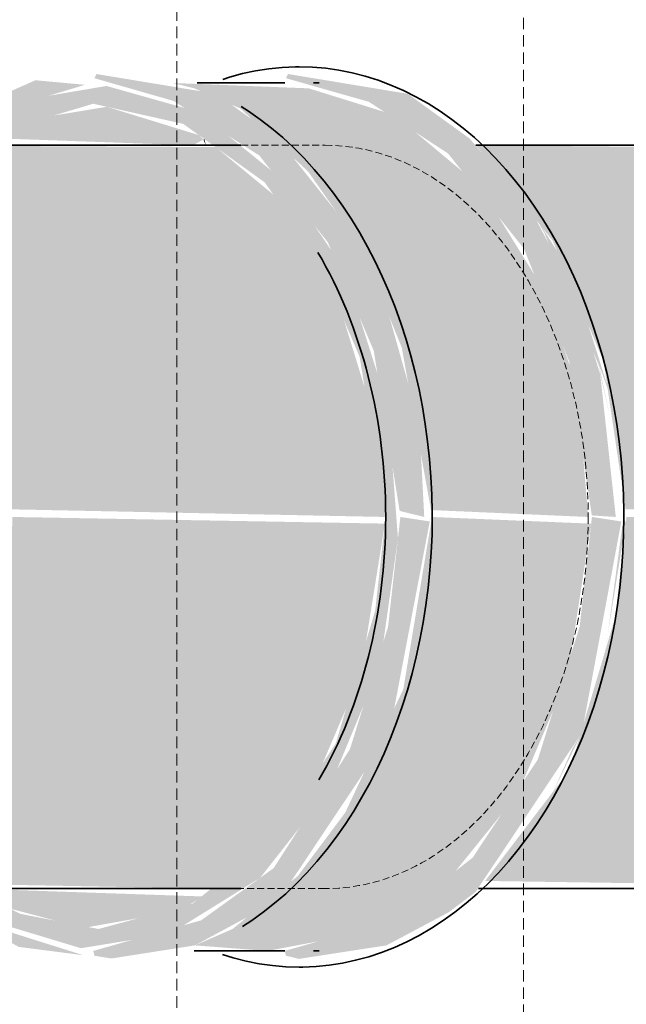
# Model space of a CAD drawing. Header units: millimetres. Extents: x 3501050 to 3719646, y 122984 to 158395.
# Tile 8 of 76: x 3501852 to 3501918, y 142525 to 142632. Entities that reach past the tile are written whole.
import ezdxf
from ezdxf.xclip import XClip

# ---------------------------------------------------------------- set-up
doc = ezdxf.new("R2010")
doc.units = ezdxf.units.MM
doc.header["$XCLIPFRAME"] = 0
doc.linetypes.add('HIDDEN', pattern=[0.375, 0.25, -0.125])
doc.linetypes.add('Hidden 1_5', pattern=[2.2, 1.5, -0.7])
doc.layers.get('0').update_dxf_attribs({"color": 8})
for name, color, linetype, lineweight in [('A-DETL', 90, 'Continuous', 15), ('KIOSK', 10, 'Continuous', 5), ('P-PIPE', 1, 'Continuous', 35)]:
    doc.layers.add(name, color=color, linetype=linetype, lineweight=lineweight)

# ---------------------------------------------------------------- blocks, each defined once
blk = doc.blocks.new('ea')
at = {"layer": 'P-PIPE', "lineweight": 5, "true_color": 0xff5c5c, "transparency": 33554559}
for points in [[(3636431.59, 153272.13), (3636457.53, 153267.84), (3636470.66, 153258.42), (3636486.94, 153237.96), (3636492.45, 153228.53), (3636501.47, 153196.56), (3636502.53, 153176.19), (3636497.21, 153177.5), (3636491.6, 153212.21), (3636481.67, 153235.68), (3636466.84, 153254.48), (3636448.3, 153266.29), (3636431.16, 153271.22)], [(3636431.59, 153272.13), (3636457.53, 153267.84), (3636470.66, 153258.42), (3636486.94, 153237.96), (3636492.45, 153228.53), (3636501.47, 153196.56), (3636502.53, 153176.19), (3636497.21, 153177.5), (3636491.6, 153212.21), (3636481.67, 153235.68), (3636466.84, 153254.48), (3636448.3, 153266.29), (3636431.16, 153271.22)], [(3636431.59, 153272.13), (3636457.53, 153267.84), (3636470.66, 153258.42), (3636486.94, 153237.96), (3636492.45, 153228.53), (3636501.47, 153196.56), (3636502.53, 153176.19), (3636497.21, 153177.5), (3636491.6, 153212.21), (3636481.67, 153235.68), (3636466.84, 153254.48), (3636448.3, 153266.29), (3636431.16, 153271.22)], [(3636418.4, 153270.78), (3636429.12, 153269.79), (3636406.93, 153263.11), (3636397.05, 153258.01), (3636410.8, 153267.41), (3636417.95, 153270.58)], [(3636418.4, 153270.78), (3636429.12, 153269.79), (3636406.93, 153263.11), (3636397.05, 153258.01), (3636410.8, 153267.41), (3636417.95, 153270.58)], [(3636418.4, 153270.78), (3636429.12, 153269.79), (3636406.93, 153263.11), (3636397.05, 153258.01), (3636410.8, 153267.41), (3636417.95, 153270.58)], [(3636410.36, 153265.58), (3636433.77, 153269.54), (3636453.76, 153263.91), (3636472.37, 153248.84), (3636485.3, 153229.67), (3636494.69, 153200.01), (3636496.84, 153171.57), (3636492.96, 153143.96), (3636481.65, 153116.67), (3636467.03, 153098.04), (3636447.54, 153085.93), (3636428.25, 153082.79), (3636407.02, 153089.2), (3636399.62, 153095.69), (3636405.64, 153095.18), (3636415.11, 153090.23), (3636432.05, 153086.95), (3636452.35, 153092.44), (3636470, 153106.48), (3636483.39, 153127.18), (3636491.91, 153155.89), (3636494.18, 153176.19), (3636488.54, 153210.92), (3636479.04, 153233.11), (3636467.97, 153248.69), (3636450.37, 153261.33), (3636430.9, 153265.69), (3636407.86, 153258.8), (3636402.13, 153256.69), (3636400.06, 153258.17), (3636410.08, 153265.38)], [(3636410.36, 153265.58), (3636433.77, 153269.54), (3636453.76, 153263.91), (3636472.37, 153248.84), (3636485.3, 153229.67), (3636494.69, 153200.01), (3636496.84, 153171.57), (3636492.96, 153143.96), (3636481.65, 153116.67), (3636467.03, 153098.04), (3636447.54, 153085.93), (3636428.25, 153082.79), (3636407.02, 153089.2), (3636399.62, 153095.69), (3636405.64, 153095.18), (3636415.11, 153090.23), (3636432.05, 153086.95), (3636452.35, 153092.44), (3636470, 153106.48), (3636483.39, 153127.18), (3636491.91, 153155.89), (3636494.18, 153176.19), (3636488.54, 153210.92), (3636479.04, 153233.11), (3636467.97, 153248.69), (3636450.37, 153261.33), (3636430.9, 153265.69), (3636407.86, 153258.8), (3636402.13, 153256.69), (3636400.06, 153258.17), (3636410.08, 153265.38)], [(3636410.36, 153265.58), (3636433.77, 153269.54), (3636453.76, 153263.91), (3636472.37, 153248.84), (3636485.3, 153229.67), (3636494.69, 153200.01), (3636496.84, 153171.57), (3636492.96, 153143.96), (3636481.65, 153116.67), (3636467.03, 153098.04), (3636447.54, 153085.93), (3636428.25, 153082.79), (3636407.02, 153089.2), (3636399.62, 153095.69), (3636405.64, 153095.18), (3636415.11, 153090.23), (3636432.05, 153086.95), (3636452.35, 153092.44), (3636470, 153106.48), (3636483.39, 153127.18), (3636491.91, 153155.89), (3636494.18, 153176.19), (3636488.54, 153210.92), (3636479.04, 153233.11), (3636467.97, 153248.69), (3636450.37, 153261.33), (3636430.9, 153265.69), (3636407.86, 153258.8), (3636402.13, 153256.69), (3636400.06, 153258.17), (3636410.08, 153265.38)], [(3636411.34, 153261.31), (3636433.84, 153265.03), (3636453.82, 153258.88), (3636454.75, 153257.93), (3636452.45, 153256.69), (3636407.17, 153258.3), (3636411.33, 153261.31)], [(3636411.34, 153261.31), (3636433.84, 153265.03), (3636453.82, 153258.88), (3636454.75, 153257.93), (3636452.45, 153256.69), (3636407.17, 153258.3), (3636411.33, 153261.31)], [(3636411.34, 153261.31), (3636433.84, 153265.03), (3636453.82, 153258.88), (3636454.75, 153257.93), (3636452.45, 153256.69), (3636407.17, 153258.3), (3636411.33, 153261.31)], [(3636382.47, 153256.69), (3636457.4, 153256.31), (3636470, 153245.91), (3636482.1, 153228.8), (3636491.85, 153197.03), (3636494.18, 153176.19), (3636413.35, 153177.84), (3636410.88, 153205.04), (3636405.33, 153222.04), (3636397.86, 153238.6), (3636382.53, 153256.64)], [(3636382.47, 153256.69), (3636457.4, 153256.31), (3636470, 153245.91), (3636482.1, 153228.8), (3636491.85, 153197.03), (3636494.18, 153176.19), (3636413.35, 153177.84), (3636410.88, 153205.04), (3636405.33, 153222.04), (3636397.86, 153238.6), (3636382.53, 153256.64)], [(3636382.47, 153256.69), (3636457.4, 153256.31), (3636470, 153245.91), (3636482.1, 153228.8), (3636491.85, 153197.03), (3636494.18, 153176.19), (3636413.35, 153177.84), (3636410.88, 153205.04), (3636405.33, 153222.04), (3636397.86, 153238.6), (3636382.53, 153256.64)], [(3636454.94, 153258.07), (3636455.28, 153256.69), (3636454.75, 153257.93)], [(3636454.94, 153258.07), (3636455.28, 153256.69), (3636454.75, 153257.93)], [(3636454.94, 153258.07), (3636455.28, 153256.69), (3636454.75, 153257.93)], [(3636513.68, 153256.69), (3636639.44, 153255.56), (3636644.9, 153252.17), (3636650.09, 153246.57), (3636659.05, 153229.14), (3636665.14, 153204.72), (3636667.31, 153176.19), (3636546.09, 153177.84), (3636541.33, 153209.93), (3636530.33, 153236.04), (3636513.9, 153256.46)], [(3636513.68, 153256.69), (3636639.44, 153255.56), (3636644.9, 153252.17), (3636650.09, 153246.57), (3636659.05, 153229.14), (3636665.14, 153204.72), (3636667.31, 153176.19), (3636546.09, 153177.84), (3636541.33, 153209.93), (3636530.33, 153236.04), (3636513.9, 153256.46)], [(3636513.68, 153256.69), (3636639.44, 153255.56), (3636644.9, 153252.17), (3636650.09, 153246.57), (3636659.05, 153229.14), (3636665.14, 153204.72), (3636667.31, 153176.19), (3636546.09, 153177.84), (3636541.33, 153209.93), (3636530.33, 153236.04), (3636513.9, 153256.46)], [(3636497.36, 153176.19), (3636503.73, 153175.22), (3636494.96, 153129.07), (3636472.22, 153095.01), (3636467.03, 153091.03), (3636452.91, 153083.4), (3636434.82, 153080.56), (3636431.16, 153081.16), (3636430.9, 153082.2), (3636454.26, 153088.83), (3636469.96, 153100.15), (3636486.45, 153125.89), (3636494.7, 153152.4), (3636497.31, 153175.74)], [(3636497.36, 153176.19), (3636503.73, 153175.22), (3636494.96, 153129.07), (3636472.22, 153095.01), (3636467.03, 153091.03), (3636452.91, 153083.4), (3636434.82, 153080.56), (3636431.16, 153081.16), (3636430.9, 153082.2), (3636454.26, 153088.83), (3636469.96, 153100.15), (3636486.45, 153125.89), (3636494.7, 153152.4), (3636497.31, 153175.74)], [(3636497.36, 153176.19), (3636503.73, 153175.22), (3636494.96, 153129.07), (3636472.22, 153095.01), (3636467.03, 153091.03), (3636452.91, 153083.4), (3636434.82, 153080.56), (3636431.16, 153081.16), (3636430.9, 153082.2), (3636454.26, 153088.83), (3636469.96, 153100.15), (3636486.45, 153125.89), (3636494.7, 153152.4), (3636497.31, 153175.74)], [(3636538.81, 153176.19), (3636545.18, 153175.22), (3636536.65, 153129.46), (3636513.65, 153094.98), (3636507.8, 153090.56), (3636494.36, 153083.4), (3636475.42, 153080.48), (3636472.61, 153081.16), (3636472.35, 153082.2), (3636495.83, 153088.92), (3636513.01, 153102.41), (3636527.11, 153123.69), (3636536.15, 153152.4), (3636538.8, 153176.1)], [(3636538.81, 153176.19), (3636545.18, 153175.22), (3636536.65, 153129.46), (3636513.65, 153094.98), (3636507.8, 153090.56), (3636494.36, 153083.4), (3636475.42, 153080.48), (3636472.61, 153081.16), (3636472.35, 153082.2), (3636495.83, 153088.92), (3636513.01, 153102.41), (3636527.11, 153123.69), (3636536.15, 153152.4), (3636538.8, 153176.1)], [(3636538.81, 153176.19), (3636545.18, 153175.22), (3636536.65, 153129.46), (3636513.65, 153094.98), (3636507.8, 153090.56), (3636494.36, 153083.4), (3636475.42, 153080.48), (3636472.61, 153081.16), (3636472.35, 153082.2), (3636495.83, 153088.92), (3636513.01, 153102.41), (3636527.11, 153123.69), (3636536.15, 153152.4), (3636538.8, 153176.1)], [(3636546.28, 153176.19), (3636667.31, 153176.19), (3636665.14, 153147.66), (3636659.05, 153123.24), (3636650.09, 153105.81), (3636639.44, 153096.82), (3636626.7, 153095.69), (3636515.7, 153097.36), (3636532.94, 153120.03), (3636535.34, 153125.81), (3636543.84, 153154.42), (3636546.18, 153175.27)], [(3636546.28, 153176.19), (3636667.31, 153176.19), (3636665.14, 153147.66), (3636659.05, 153123.24), (3636650.09, 153105.81), (3636639.44, 153096.82), (3636626.7, 153095.69), (3636515.7, 153097.36), (3636532.94, 153120.03), (3636535.34, 153125.81), (3636543.84, 153154.42), (3636546.18, 153175.27)], [(3636546.28, 153176.19), (3636667.31, 153176.19), (3636665.14, 153147.66), (3636659.05, 153123.24), (3636650.09, 153105.81), (3636639.44, 153096.82), (3636626.7, 153095.69), (3636515.7, 153097.36), (3636532.94, 153120.03), (3636535.34, 153125.81), (3636543.84, 153154.42), (3636546.18, 153175.27)], [(3636394.86, 153095.69), (3636400.35, 153094.01), (3636413.49, 153086.09), (3636428.77, 153081.27), (3636414.8, 153083.07), (3636400.46, 153091.07), (3636395.02, 153095.53)], [(3636394.86, 153095.69), (3636400.35, 153094.01), (3636413.49, 153086.09), (3636428.77, 153081.27), (3636414.8, 153083.07), (3636400.46, 153091.07), (3636395.02, 153095.53)], [(3636394.86, 153095.69), (3636400.35, 153094.01), (3636413.49, 153086.09), (3636428.77, 153081.27), (3636414.8, 153083.07), (3636400.46, 153091.07), (3636395.02, 153095.53)], [(3636404.93, 153095.69), (3636454.52, 153094), (3636449.66, 153090.89), (3636428.74, 153087.17), (3636409.77, 153092.2), (3636407.43, 153093.89)], [(3636404.93, 153095.69), (3636454.52, 153094), (3636449.66, 153090.89), (3636428.74, 153087.17), (3636409.77, 153092.2), (3636407.43, 153093.89)], [(3636404.93, 153095.69), (3636454.52, 153094), (3636449.66, 153090.89), (3636428.74, 153087.17), (3636409.77, 153092.2), (3636407.43, 153093.89)]]:
    blk.add_hatch(color=11, dxfattribs=at).paths.add_polyline_path(points, flags=0)
h = blk.add_hatch(color=11, dxfattribs=at)
h.paths.add_polyline_path([(3636473.04, 153272.13), (3636498.98, 153267.84), (3636512.34, 153258.16), (3636525.62, 153242.71), (3636535.37, 153224.12), (3636540.62, 153207.04), (3636543.98, 153176.19), (3636538.78, 153176.52), (3636533.89, 153209.88), (3636524.1, 153234.3), (3636507.67, 153254.93), (3636490.57, 153266.1), (3636472.61, 153271.22)], flags=0)
h.paths.add_polyline_path([(3636540.25, 153209.47), (3636542.81, 153197.43), (3636540.64, 153207.05)], flags=0)
h = blk.add_hatch(color=11, dxfattribs=at)
h.paths.add_polyline_path([(3636473.04, 153272.13), (3636498.98, 153267.84), (3636512.34, 153258.16), (3636525.62, 153242.71), (3636535.37, 153224.12), (3636540.62, 153207.04), (3636543.98, 153176.19), (3636538.78, 153176.52), (3636533.89, 153209.88), (3636524.1, 153234.3), (3636507.67, 153254.93), (3636490.57, 153266.1), (3636472.61, 153271.22)], flags=0)
h.paths.add_polyline_path([(3636540.25, 153209.47), (3636542.81, 153197.43), (3636540.64, 153207.05)], flags=0)
h = blk.add_hatch(color=11, dxfattribs=at)
h.paths.add_polyline_path([(3636473.04, 153272.13), (3636498.98, 153267.84), (3636512.34, 153258.16), (3636525.62, 153242.71), (3636535.37, 153224.12), (3636540.62, 153207.04), (3636543.98, 153176.19), (3636538.78, 153176.52), (3636533.89, 153209.88), (3636524.1, 153234.3), (3636507.67, 153254.93), (3636490.57, 153266.1), (3636472.61, 153271.22)], flags=0)
h.paths.add_polyline_path([(3636540.25, 153209.47), (3636542.81, 153197.43), (3636540.64, 153207.05)], flags=0)
h = blk.add_hatch(color=11, dxfattribs=at)
h.paths.add_polyline_path([(3636504.19, 153176.19), (3636503.67, 153177.55), (3636504.17, 153176.32)], flags=0)
h.paths.add_polyline_path([(3636448.11, 153270.19), (3636477.55, 153269.02), (3636496.18, 153263.21), (3636514.41, 153248), (3636528.19, 153225.69), (3636535.67, 153204.26), (3636538.02, 153176.19), (3636503.99, 153177.69), (3636497.67, 153212.87), (3636488.98, 153234.48), (3636477.4, 153251.01), (3636462.77, 153264.64), (3636452.76, 153269.03), (3636448.69, 153270.04)], flags=0)
h = blk.add_hatch(color=11, dxfattribs=at)
h.paths.add_polyline_path([(3636504.19, 153176.19), (3636503.67, 153177.55), (3636504.17, 153176.32)], flags=0)
h.paths.add_polyline_path([(3636448.11, 153270.19), (3636477.55, 153269.02), (3636496.18, 153263.21), (3636514.41, 153248), (3636528.19, 153225.69), (3636535.67, 153204.26), (3636538.02, 153176.19), (3636503.99, 153177.69), (3636497.67, 153212.87), (3636488.98, 153234.48), (3636477.4, 153251.01), (3636462.77, 153264.64), (3636452.76, 153269.03), (3636448.69, 153270.04)], flags=0)
h = blk.add_hatch(color=11, dxfattribs=at)
h.paths.add_polyline_path([(3636504.19, 153176.19), (3636503.67, 153177.55), (3636504.17, 153176.32)], flags=0)
h.paths.add_polyline_path([(3636448.11, 153270.19), (3636477.55, 153269.02), (3636496.18, 153263.21), (3636514.41, 153248), (3636528.19, 153225.69), (3636535.67, 153204.26), (3636538.02, 153176.19), (3636503.99, 153177.69), (3636497.67, 153212.87), (3636488.98, 153234.48), (3636477.4, 153251.01), (3636462.77, 153264.64), (3636452.76, 153269.03), (3636448.69, 153270.04)], flags=0)
h = blk.add_hatch(color=11, dxfattribs=at)
h.paths.add_polyline_path([(3636515.56, 153254.63), (3636521.89, 153247.97), (3636515.95, 153254.2)], flags=0)
h.paths.add_polyline_path([(3636545.64, 153176.19), (3636545.09, 153177.71), (3636545.62, 153176.32)], flags=0)
h.paths.add_polyline_path([(3636525.62, 153242.71), (3636534.66, 153228.46), (3636543.6, 153200.08), (3636541.05, 153207.23), (3636528.47, 153237.83)], flags=0)
h = blk.add_hatch(color=11, dxfattribs=at)
h.paths.add_polyline_path([(3636515.56, 153254.63), (3636521.89, 153247.97), (3636515.95, 153254.2)], flags=0)
h.paths.add_polyline_path([(3636545.64, 153176.19), (3636545.09, 153177.71), (3636545.62, 153176.32)], flags=0)
h.paths.add_polyline_path([(3636525.62, 153242.71), (3636534.66, 153228.46), (3636543.6, 153200.08), (3636541.05, 153207.23), (3636528.47, 153237.83)], flags=0)
h = blk.add_hatch(color=11, dxfattribs=at)
h.paths.add_polyline_path([(3636515.56, 153254.63), (3636521.89, 153247.97), (3636515.95, 153254.2)], flags=0)
h.paths.add_polyline_path([(3636545.64, 153176.19), (3636545.09, 153177.71), (3636545.62, 153176.32)], flags=0)
h.paths.add_polyline_path([(3636525.62, 153242.71), (3636534.66, 153228.46), (3636543.6, 153200.08), (3636541.05, 153207.23), (3636528.47, 153237.83)], flags=0)
h = blk.add_hatch(color=11, dxfattribs=at)
h.paths.add_polyline_path([(3636371.96, 153176.19), (3636372.16, 153175.72), (3636371.95, 153176.08)], flags=0)
h.paths.add_polyline_path([(3636413.41, 153176.19), (3636494.02, 153174.75), (3636488.79, 153142.16), (3636479.04, 153119.27), (3636468.1, 153103.78), (3636456.86, 153095.69), (3636384.36, 153097.05), (3636392.95, 153107.6), (3636400.68, 153119.27), (3636410.82, 153147.3), (3636413.15, 153165.33), (3636413.41, 153176.14)], flags=0)
h = blk.add_hatch(color=11, dxfattribs=at)
h.paths.add_polyline_path([(3636371.96, 153176.19), (3636372.16, 153175.72), (3636371.95, 153176.08)], flags=0)
h.paths.add_polyline_path([(3636413.41, 153176.19), (3636494.02, 153174.75), (3636488.79, 153142.16), (3636479.04, 153119.27), (3636468.1, 153103.78), (3636456.86, 153095.69), (3636384.36, 153097.05), (3636392.95, 153107.6), (3636400.68, 153119.27), (3636410.82, 153147.3), (3636413.15, 153165.33), (3636413.41, 153176.14)], flags=0)
h = blk.add_hatch(color=11, dxfattribs=at)
h.paths.add_polyline_path([(3636371.96, 153176.19), (3636372.16, 153175.72), (3636371.95, 153176.08)], flags=0)
h.paths.add_polyline_path([(3636413.41, 153176.19), (3636494.02, 153174.75), (3636488.79, 153142.16), (3636479.04, 153119.27), (3636468.1, 153103.78), (3636456.86, 153095.69), (3636384.36, 153097.05), (3636392.95, 153107.6), (3636400.68, 153119.27), (3636410.82, 153147.3), (3636413.15, 153165.33), (3636413.41, 153176.14)], flags=0)
h = blk.add_hatch(color=11, dxfattribs=at)
h.paths.add_polyline_path([(3636503.87, 153176.19), (3636503.95, 153174.7), (3636503.85, 153176.04)], flags=0)
h.paths.add_polyline_path([(3636504.19, 153176.19), (3636538.65, 153174.74), (3636533.52, 153141.47), (3636522.71, 153116.12), (3636507.67, 153097.45), (3636492.89, 153086.8), (3636468.61, 153082.2), (3636452.91, 153083.4), (3636461.08, 153086.97), (3636475.17, 153098.43), (3636485.43, 153112.16), (3636497.99, 153138.87), (3636504.12, 153175.63)], flags=0)
h = blk.add_hatch(color=11, dxfattribs=at)
h.paths.add_polyline_path([(3636503.87, 153176.19), (3636503.95, 153174.7), (3636503.85, 153176.04)], flags=0)
h.paths.add_polyline_path([(3636504.19, 153176.19), (3636538.65, 153174.74), (3636533.52, 153141.47), (3636522.71, 153116.12), (3636507.67, 153097.45), (3636492.89, 153086.8), (3636468.61, 153082.2), (3636452.91, 153083.4), (3636461.08, 153086.97), (3636475.17, 153098.43), (3636485.43, 153112.16), (3636497.99, 153138.87), (3636504.12, 153175.63)], flags=0)
h = blk.add_hatch(color=11, dxfattribs=at)
h.paths.add_polyline_path([(3636503.87, 153176.19), (3636503.95, 153174.7), (3636503.85, 153176.04)], flags=0)
h.paths.add_polyline_path([(3636504.19, 153176.19), (3636538.65, 153174.74), (3636533.52, 153141.47), (3636522.71, 153116.12), (3636507.67, 153097.45), (3636492.89, 153086.8), (3636468.61, 153082.2), (3636452.91, 153083.4), (3636461.08, 153086.97), (3636475.17, 153098.43), (3636485.43, 153112.16), (3636497.99, 153138.87), (3636504.12, 153175.63)], flags=0)
h = blk.add_hatch(color=11, dxfattribs=at)
h.paths.add_polyline_path([(3636545.32, 153176.19), (3636545.4, 153174.7), (3636545.3, 153176.04)], flags=0)
h.paths.add_polyline_path([(3636545.64, 153176.19), (3636546.15, 153175.02), (3636540.58, 153140.35), (3636542.07, 153149.45), (3636545.57, 153175.63)], flags=0)
h.paths.add_polyline_path([(3636536.65, 153129.46), (3636530.19, 153116.14), (3636532.32, 153120.94), (3636534.64, 153126.14)], flags=0)
h = blk.add_hatch(color=11, dxfattribs=at)
h.paths.add_polyline_path([(3636545.32, 153176.19), (3636545.4, 153174.7), (3636545.3, 153176.04)], flags=0)
h.paths.add_polyline_path([(3636545.64, 153176.19), (3636546.15, 153175.02), (3636540.58, 153140.35), (3636542.07, 153149.45), (3636545.57, 153175.63)], flags=0)
h.paths.add_polyline_path([(3636536.65, 153129.46), (3636530.19, 153116.14), (3636532.32, 153120.94), (3636534.64, 153126.14)], flags=0)
h = blk.add_hatch(color=11, dxfattribs=at)
h.paths.add_polyline_path([(3636545.32, 153176.19), (3636545.4, 153174.7), (3636545.3, 153176.04)], flags=0)
h.paths.add_polyline_path([(3636545.64, 153176.19), (3636546.15, 153175.02), (3636540.58, 153140.35), (3636542.07, 153149.45), (3636545.57, 153175.63)], flags=0)
h.paths.add_polyline_path([(3636536.65, 153129.46), (3636530.19, 153116.14), (3636532.32, 153120.94), (3636534.64, 153126.14)], flags=0)
at = {"layer": 'A-DETL', "linetype": 'Hidden 1_5', "lineweight": 5}
for p, q in [((3636462.91, 153256.69), (3636481.1, 153256.69)), ((3636462.91, 153256.69), (3636481.1, 153256.69)), ((3636462.91, 153256.69), (3636481.1, 153256.69)), ((3636481.1, 153095.69), (3636462.91, 153095.69)), ((3636481.1, 153095.69), (3636462.91, 153095.69)), ((3636481.1, 153095.69), (3636462.91, 153095.69))]:
    blk.add_line(p, q, dxfattribs=at)
at = {"layer": 'A-DETL', "color": 1, "linetype": 'Hidden 1_5', "lineweight": 5, "true_color": 0xff0000, "extrusion": (0, 0, -1)}
for start_param, end_param in [(3.141593, 4.712389), (3.141593, 4.712389), (3.141593, 4.712389), (4.712389, 6.283185), (4.712389, 6.283185), (4.712389, 6.283185)]:
    blk.add_ellipse((3636481.1, 153176.19), major_axis=(0, -80.5), ratio=0.707107, start_param=start_param, end_param=end_param, dxfattribs=at)
at = {"layer": 'P-PIPE', "color": 1, "true_color": 0xff0000}
for p, q in [((3636453.39, 153270.19), (3636472.35, 153270.19)), ((3636453.39, 153270.19), (3636472.35, 153270.19)), ((3636453.39, 153270.19), (3636472.35, 153270.19)), ((3636478.55, 153270.19), (3636479.81, 153270.19)), ((3636478.55, 153270.19), (3636479.81, 153270.19)), ((3636478.55, 153270.19), (3636479.81, 153270.19)), ((3636382.16, 153256.69), (3636462.87, 153256.69)), ((3636382.16, 153256.69), (3636462.87, 153256.69)), ((3636382.16, 153256.69), (3636462.87, 153256.69)), ((3636513.68, 153256.69), (3636633.84, 153256.69)), ((3636513.68, 153256.69), (3636633.84, 153256.69)), ((3636513.68, 153256.69), (3636633.84, 153256.69)), ((3636462.87, 153095.69), (3636382.74, 153095.69)), ((3636462.87, 153095.69), (3636382.74, 153095.69)), ((3636462.87, 153095.69), (3636382.74, 153095.69)), ((3636633.84, 153095.69), (3636514.26, 153095.69)), ((3636633.84, 153095.69), (3636514.26, 153095.69)), ((3636633.84, 153095.69), (3636514.26, 153095.69)), ((3636472.35, 153082.2), (3636452.76, 153082.2)), ((3636472.35, 153082.2), (3636452.76, 153082.2)), ((3636472.35, 153082.2), (3636452.76, 153082.2)), ((3636479.81, 153082.2), (3636478.55, 153082.2)), ((3636479.81, 153082.2), (3636478.55, 153082.2)), ((3636479.81, 153082.2), (3636478.55, 153082.2))]:
    blk.add_line(p, q, dxfattribs=at)
at = {"layer": 'P-PIPE', "color": 1, "true_color": 0xff0000, "flags": 128}
for points in [[(3636458.97, 153270.97), (3636460.39, 153271.44), (3636463.21, 153272.21), (3636466.05, 153272.82), (3636468.91, 153273.27), (3636471.79, 153273.56), (3636474.67, 153273.68), (3636475.45, 153273.69)], [(3636458.97, 153270.97), (3636460.39, 153271.44), (3636463.21, 153272.21), (3636466.05, 153272.82), (3636468.91, 153273.27), (3636471.79, 153273.56), (3636474.67, 153273.68), (3636475.45, 153273.69)], [(3636458.97, 153270.97), (3636460.39, 153271.44), (3636463.21, 153272.21), (3636466.05, 153272.82), (3636468.91, 153273.27), (3636471.79, 153273.56), (3636474.67, 153273.68), (3636475.45, 153273.69)], [(3636475.45, 153273.69), (3636478.33, 153273.61), (3636481.21, 153273.36), (3636484.08, 153272.96), (3636486.93, 153272.39), (3636489.75, 153271.66), (3636492.55, 153270.78), (3636495.32, 153269.74), (3636498.05, 153268.54), (3636500.73, 153267.2), (3636503.37, 153265.71), (3636505.95, 153264.08), (3636508.48, 153262.31), (3636510.96, 153260.4), (3636513.37, 153258.35), (3636515.71, 153256.18), (3636517.98, 153253.88), (3636520.19, 153251.47), (3636522.31, 153248.93), (3636524.36, 153246.29), (3636526.33, 153243.53), (3636528.22, 153240.67), (3636530.02, 153237.72), (3636531.73, 153234.67), (3636533.35, 153231.52), (3636534.88, 153228.3), (3636536.32, 153224.99), (3636537.66, 153221.62), (3636538.9, 153218.17), (3636540.04, 153214.65), (3636541.08, 153211.08), (3636542.02, 153207.46), (3636542.85, 153203.79), (3636543.58, 153200.07), (3636544.2, 153196.32), (3636544.72, 153192.54), (3636545.13, 153188.74), (3636545.43, 153184.91), (3636545.62, 153181.07), (3636545.71, 153177.23), (3636545.71, 153176.19)], [(3636475.45, 153273.69), (3636478.33, 153273.61), (3636481.21, 153273.36), (3636484.08, 153272.96), (3636486.93, 153272.39), (3636489.75, 153271.66), (3636492.55, 153270.78), (3636495.32, 153269.74), (3636498.05, 153268.54), (3636500.73, 153267.2), (3636503.37, 153265.71), (3636505.95, 153264.08), (3636508.48, 153262.31), (3636510.96, 153260.4), (3636513.37, 153258.35), (3636515.71, 153256.18), (3636517.98, 153253.88), (3636520.19, 153251.47), (3636522.31, 153248.93), (3636524.36, 153246.29), (3636526.33, 153243.53), (3636528.22, 153240.67), (3636530.02, 153237.72), (3636531.73, 153234.67), (3636533.35, 153231.52), (3636534.88, 153228.3), (3636536.32, 153224.99), (3636537.66, 153221.62), (3636538.9, 153218.17), (3636540.04, 153214.65), (3636541.08, 153211.08), (3636542.02, 153207.46), (3636542.85, 153203.79), (3636543.58, 153200.07), (3636544.2, 153196.32), (3636544.72, 153192.54), (3636545.13, 153188.74), (3636545.43, 153184.91), (3636545.62, 153181.07), (3636545.71, 153177.23), (3636545.71, 153176.19)], [(3636475.45, 153273.69), (3636478.33, 153273.61), (3636481.21, 153273.36), (3636484.08, 153272.96), (3636486.93, 153272.39), (3636489.75, 153271.66), (3636492.55, 153270.78), (3636495.32, 153269.74), (3636498.05, 153268.54), (3636500.73, 153267.2), (3636503.37, 153265.71), (3636505.95, 153264.08), (3636508.48, 153262.31), (3636510.96, 153260.4), (3636513.37, 153258.35), (3636515.71, 153256.18), (3636517.98, 153253.88), (3636520.19, 153251.47), (3636522.31, 153248.93), (3636524.36, 153246.29), (3636526.33, 153243.53), (3636528.22, 153240.67), (3636530.02, 153237.72), (3636531.73, 153234.67), (3636533.35, 153231.52), (3636534.88, 153228.3), (3636536.32, 153224.99), (3636537.66, 153221.62), (3636538.9, 153218.17), (3636540.04, 153214.65), (3636541.08, 153211.08), (3636542.02, 153207.46), (3636542.85, 153203.79), (3636543.58, 153200.07), (3636544.2, 153196.32), (3636544.72, 153192.54), (3636545.13, 153188.74), (3636545.43, 153184.91), (3636545.62, 153181.07), (3636545.71, 153177.23), (3636545.71, 153176.19)], [(3636462.9, 153265.09), (3636464.5, 153264.08), (3636467.03, 153262.31), (3636469.51, 153260.4), (3636471.92, 153258.35), (3636474.26, 153256.18), (3636476.53, 153253.88), (3636478.74, 153251.47), (3636480.86, 153248.93), (3636482.91, 153246.29), (3636484.88, 153243.53), (3636486.77, 153240.67), (3636488.57, 153237.72), (3636490.28, 153234.67), (3636491.9, 153231.52), (3636493.43, 153228.3), (3636494.87, 153224.99), (3636496.21, 153221.62), (3636497.45, 153218.17), (3636498.59, 153214.65), (3636499.63, 153211.08), (3636500.57, 153207.46), (3636501.4, 153203.79), (3636502.13, 153200.07), (3636502.75, 153196.32), (3636503.27, 153192.54), (3636503.68, 153188.74), (3636503.98, 153184.91), (3636504.17, 153181.07), (3636504.26, 153177.23), (3636504.26, 153176.19)], [(3636462.9, 153265.09), (3636464.5, 153264.08), (3636467.03, 153262.31), (3636469.51, 153260.4), (3636471.92, 153258.35), (3636474.26, 153256.18), (3636476.53, 153253.88), (3636478.74, 153251.47), (3636480.86, 153248.93), (3636482.91, 153246.29), (3636484.88, 153243.53), (3636486.77, 153240.67), (3636488.57, 153237.72), (3636490.28, 153234.67), (3636491.9, 153231.52), (3636493.43, 153228.3), (3636494.87, 153224.99), (3636496.21, 153221.62), (3636497.45, 153218.17), (3636498.59, 153214.65), (3636499.63, 153211.08), (3636500.57, 153207.46), (3636501.4, 153203.79), (3636502.13, 153200.07), (3636502.75, 153196.32), (3636503.27, 153192.54), (3636503.68, 153188.74), (3636503.98, 153184.91), (3636504.17, 153181.07), (3636504.26, 153177.23), (3636504.26, 153176.19)], [(3636462.9, 153265.09), (3636464.5, 153264.08), (3636467.03, 153262.31), (3636469.51, 153260.4), (3636471.92, 153258.35), (3636474.26, 153256.18), (3636476.53, 153253.88), (3636478.74, 153251.47), (3636480.86, 153248.93), (3636482.91, 153246.29), (3636484.88, 153243.53), (3636486.77, 153240.67), (3636488.57, 153237.72), (3636490.28, 153234.67), (3636491.9, 153231.52), (3636493.43, 153228.3), (3636494.87, 153224.99), (3636496.21, 153221.62), (3636497.45, 153218.17), (3636498.59, 153214.65), (3636499.63, 153211.08), (3636500.57, 153207.46), (3636501.4, 153203.79), (3636502.13, 153200.07), (3636502.75, 153196.32), (3636503.27, 153192.54), (3636503.68, 153188.74), (3636503.98, 153184.91), (3636504.17, 153181.07), (3636504.26, 153177.23), (3636504.26, 153176.19)], [(3636504.26, 153176.19), (3636504.21, 153172.34), (3636504.04, 153168.5), (3636503.77, 153164.68), (3636503.39, 153160.86), (3636502.9, 153157.08), (3636502.31, 153153.32), (3636501.61, 153149.59), (3636500.8, 153145.91), (3636499.89, 153142.27), (3636498.88, 153138.69), (3636497.77, 153135.16), (3636496.55, 153131.69), (3636495.24, 153128.29), (3636493.83, 153124.97), (3636492.32, 153121.72), (3636490.73, 153118.55), (3636489.04, 153115.48), (3636487.26, 153112.5), (3636485.4, 153109.61), (3636483.45, 153106.83), (3636481.42, 153104.15), (3636479.32, 153101.59), (3636477.14, 153099.14), (3636474.88, 153096.81), (3636472.55, 153094.6), (3636470.16, 153092.52), (3636467.71, 153090.58), (3636465.19, 153088.77), (3636463.19, 153087.46)], [(3636504.26, 153176.19), (3636504.21, 153172.34), (3636504.04, 153168.5), (3636503.77, 153164.68), (3636503.39, 153160.86), (3636502.9, 153157.08), (3636502.31, 153153.32), (3636501.61, 153149.59), (3636500.8, 153145.91), (3636499.89, 153142.27), (3636498.88, 153138.69), (3636497.77, 153135.16), (3636496.55, 153131.69), (3636495.24, 153128.29), (3636493.83, 153124.97), (3636492.32, 153121.72), (3636490.73, 153118.55), (3636489.04, 153115.48), (3636487.26, 153112.5), (3636485.4, 153109.61), (3636483.45, 153106.83), (3636481.42, 153104.15), (3636479.32, 153101.59), (3636477.14, 153099.14), (3636474.88, 153096.81), (3636472.55, 153094.6), (3636470.16, 153092.52), (3636467.71, 153090.58), (3636465.19, 153088.77), (3636463.19, 153087.46)], [(3636504.26, 153176.19), (3636504.21, 153172.34), (3636504.04, 153168.5), (3636503.77, 153164.68), (3636503.39, 153160.86), (3636502.9, 153157.08), (3636502.31, 153153.32), (3636501.61, 153149.59), (3636500.8, 153145.91), (3636499.89, 153142.27), (3636498.88, 153138.69), (3636497.77, 153135.16), (3636496.55, 153131.69), (3636495.24, 153128.29), (3636493.83, 153124.97), (3636492.32, 153121.72), (3636490.73, 153118.55), (3636489.04, 153115.48), (3636487.26, 153112.5), (3636485.4, 153109.61), (3636483.45, 153106.83), (3636481.42, 153104.15), (3636479.32, 153101.59), (3636477.14, 153099.14), (3636474.88, 153096.81), (3636472.55, 153094.6), (3636470.16, 153092.52), (3636467.71, 153090.58), (3636465.19, 153088.77), (3636463.19, 153087.46)], [(3636545.71, 153176.19), (3636545.66, 153172.34), (3636545.49, 153168.5), (3636545.22, 153164.68), (3636544.84, 153160.86), (3636544.35, 153157.08), (3636543.76, 153153.32), (3636543.06, 153149.59), (3636542.25, 153145.91), (3636541.34, 153142.27), (3636540.33, 153138.69), (3636539.22, 153135.16), (3636538, 153131.69), (3636536.69, 153128.29), (3636535.28, 153124.97), (3636533.78, 153121.72), (3636532.18, 153118.55), (3636530.49, 153115.48), (3636528.71, 153112.5), (3636526.85, 153109.61), (3636524.9, 153106.83), (3636522.88, 153104.15), (3636520.77, 153101.59), (3636518.59, 153099.14), (3636516.33, 153096.81), (3636514.01, 153094.6), (3636511.61, 153092.52), (3636509.16, 153090.58), (3636506.64, 153088.77), (3636504.07, 153087.1), (3636501.45, 153085.57), (3636498.77, 153084.18), (3636496.06, 153082.95), (3636493.3, 153081.87), (3636490.51, 153080.94), (3636487.69, 153080.17), (3636484.85, 153079.56), (3636481.99, 153079.11), (3636479.11, 153078.82), (3636476.23, 153078.7), (3636475.45, 153078.69)], [(3636545.71, 153176.19), (3636545.66, 153172.34), (3636545.49, 153168.5), (3636545.22, 153164.68), (3636544.84, 153160.86), (3636544.35, 153157.08), (3636543.76, 153153.32), (3636543.06, 153149.59), (3636542.25, 153145.91), (3636541.34, 153142.27), (3636540.33, 153138.69), (3636539.22, 153135.16), (3636538, 153131.69), (3636536.69, 153128.29), (3636535.28, 153124.97), (3636533.78, 153121.72), (3636532.18, 153118.55), (3636530.49, 153115.48), (3636528.71, 153112.5), (3636526.85, 153109.61), (3636524.9, 153106.83), (3636522.88, 153104.15), (3636520.77, 153101.59), (3636518.59, 153099.14), (3636516.33, 153096.81), (3636514.01, 153094.6), (3636511.61, 153092.52), (3636509.16, 153090.58), (3636506.64, 153088.77), (3636504.07, 153087.1), (3636501.45, 153085.57), (3636498.77, 153084.18), (3636496.06, 153082.95), (3636493.3, 153081.87), (3636490.51, 153080.94), (3636487.69, 153080.17), (3636484.85, 153079.56), (3636481.99, 153079.11), (3636479.11, 153078.82), (3636476.23, 153078.7), (3636475.45, 153078.69)], [(3636545.71, 153176.19), (3636545.66, 153172.34), (3636545.49, 153168.5), (3636545.22, 153164.68), (3636544.84, 153160.86), (3636544.35, 153157.08), (3636543.76, 153153.32), (3636543.06, 153149.59), (3636542.25, 153145.91), (3636541.34, 153142.27), (3636540.33, 153138.69), (3636539.22, 153135.16), (3636538, 153131.69), (3636536.69, 153128.29), (3636535.28, 153124.97), (3636533.78, 153121.72), (3636532.18, 153118.55), (3636530.49, 153115.48), (3636528.71, 153112.5), (3636526.85, 153109.61), (3636524.9, 153106.83), (3636522.88, 153104.15), (3636520.77, 153101.59), (3636518.59, 153099.14), (3636516.33, 153096.81), (3636514.01, 153094.6), (3636511.61, 153092.52), (3636509.16, 153090.58), (3636506.64, 153088.77), (3636504.07, 153087.1), (3636501.45, 153085.57), (3636498.77, 153084.18), (3636496.06, 153082.95), (3636493.3, 153081.87), (3636490.51, 153080.94), (3636487.69, 153080.17), (3636484.85, 153079.56), (3636481.99, 153079.11), (3636479.11, 153078.82), (3636476.23, 153078.7), (3636475.45, 153078.69)], [(3636475.45, 153078.69), (3636472.57, 153078.77), (3636469.69, 153079.02), (3636466.82, 153079.42), (3636463.97, 153079.99), (3636461.15, 153080.72), (3636458.88, 153081.43)], [(3636475.45, 153078.69), (3636472.57, 153078.77), (3636469.69, 153079.02), (3636466.82, 153079.42), (3636463.97, 153079.99), (3636461.15, 153080.72), (3636458.88, 153081.43)], [(3636475.45, 153078.69), (3636472.57, 153078.77), (3636469.69, 153079.02), (3636466.82, 153079.42), (3636463.97, 153079.99), (3636461.15, 153080.72), (3636458.88, 153081.43)]]:
    blk.add_lwpolyline(points, dxfattribs=at)
at = {"layer": 'P-PIPE', "color": 7, "extrusion": (0, 0, -1)}
for start_param, end_param in [(4.018198, 4.712389), (4.018198, 4.712389), (4.018198, 4.712389), (4.712389, 5.401858), (4.712389, 5.401858), (4.712389, 5.401858)]:
    blk.add_ellipse((3636430.9, 153176.19), major_axis=(0, -89.5), ratio=0.707107, start_param=start_param, end_param=end_param, dxfattribs=at)
blk = doc.blocks.new('A$Cca2f4f65')
at = {"linetype": 'HIDDEN', "ltscale": 10}
blk.add_lwpolyline([(6117.93, -784.31), (6192.93, -784.31), (6192.92, -4300.14, -1.000078), (6117.92, -4300.14)], format="xyb", close=True, dxfattribs=at)
blk.add_blockref('ea', (-3630331.05, -154789.54))

msp = doc.modelspace()

# ---------------------------------------------------------------- block references
at = {"layer": 'KIOSK'}
ref = msp.add_blockref('A$Cca2f4f65', (3498810.19, 143384.6), dxfattribs=dict(at, xscale=0.5, yscale=0.5, zscale=0.5))
XClip(ref).set_block_clipping_path([(5410.0651222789, -1787.1436528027), (6871.7099481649, -1298.9781775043)])

doc.saveas('drawing.dxf')
